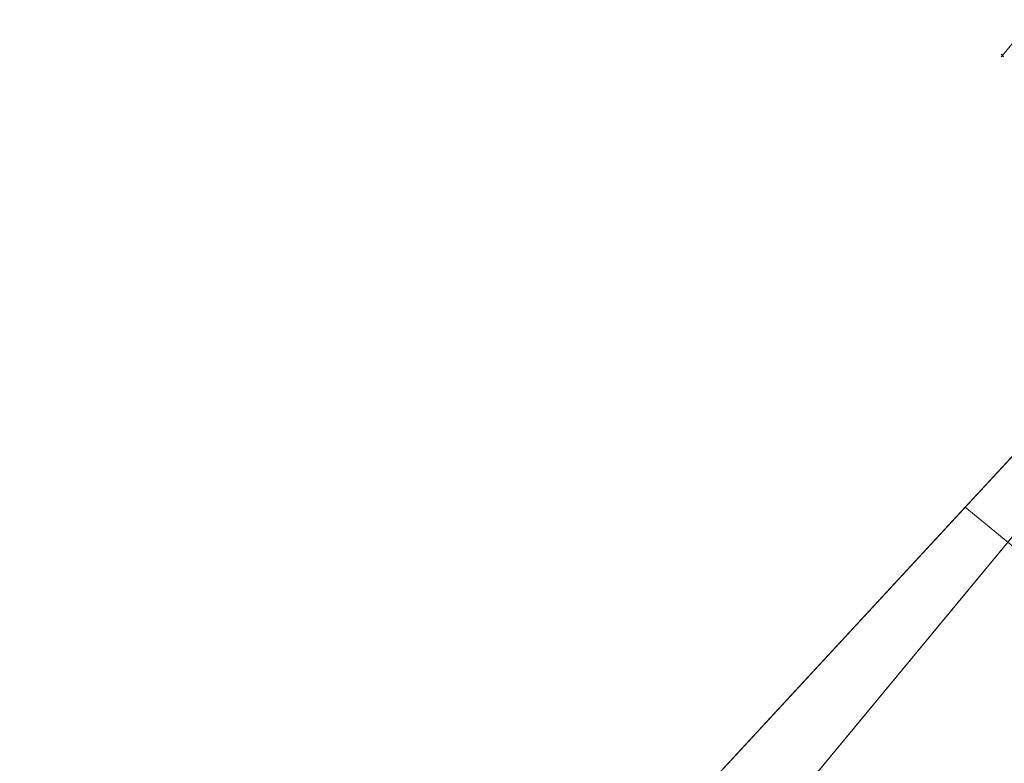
# Model space of a CAD drawing. Header units: metres. Extents: x 94073 to 94369, y 474661 to 474834.
# Tile 15 of 20: x 94129 to 94150, y 474790 to 474806. Entities that reach past the tile are written whole.
import ezdxf
from ezdxf.lldxf.tags import DXFTag

# ---------------------------------------------------------------- set-up
doc = ezdxf.new("R2010")
doc.units = ezdxf.units.M
doc.layers.add('A-Klic', color=7, linetype='Continuous')
doc.layers.add('N-Begrenzing speelplek', color=10, linetype='Continuous')
for name, color, linetype, lineweight in [('B-WE-KG-GRENS_KADASTRAAL-G', 150, 'KG-KADASTRAAL-SO', 18), ('B-WE-KG-GRENS_PERCEEL-G', 150, 'KG-PERCEEL-SO', 18), ('B-WE-KG-KADASTRAAL_PAND-G', 3, 'Continuous', 18), ('B-WE-KL-GAS_LD-G', 50, 'KL-GAS-LD-N', 20), ('B-WE-KL-GAS_LD_HULPSTUK-S', 50, 'Continuous', 20), ('B-WE-OG-TERREIN_ERF-G', 252, 'Continuous', 18)]:
    doc.layers.add(name, color=color, linetype=linetype, lineweight=lineweight)
doc.styles.add('NLCS-ISO', font='txt')
doc.styles.get("Standard").update_dxf_attribs({"font": 'arial.ttf'})
tags = doc.linetypes.add('KG-KADASTRAAL-SO', pattern='A,5.5,-2,["K",Standard,S=1.8,R=0,X=0,Y=-0.9],-2,5.5,-2,[5,NLCS.SHX,S=0.75,R=0,X=0,Y=0],-2', length=19).pattern_tags.tags
tags[6] = DXFTag(74, 10)
tags = doc.linetypes.add('KG-PERCEEL-SO', pattern='A,5.5,-2,["P",Standard,S=1.8,R=0,X=-0.5,Y=-0.9],-2,5.5,-2,[5,NLCS.SHX,S=0.75,R=0,X=0,Y=0],-2', length=19).pattern_tags.tags
tags[6] = DXFTag(74, 10)
tags = doc.linetypes.add('KL-GAS-LD-N', pattern='A,4,-1,[69,NLCS.shx,S=0.5,R=0,X=0,Y=0],-1,4,-1,["L",Standard,S=1,R=0,X=0.25,Y=-0.5],-2', length=13).pattern_tags.tags
tags[18] = DXFTag(74, 10)

# ---------------------------------------------------------------- blocks, each defined once
blk = doc.blocks.new('SKL-WTB_HULP_OVERIG-SO')
at = {"color": 0, "linetype": 'ByBlock', "lineweight": 18}
for points in [[(-0.14, 0.14), (0.14, -0.14)], [(0.14, 0.14), (-0.14, -0.14)]]:
    blk.add_lwpolyline(points, dxfattribs=at)
at = {"color": 0, "linetype": 'ByBlock', "lineweight": 18, "style": 'NLCS-ISO', "flags": 1}
for tag, p in [('TYPE', (1.5, 0)), ('LABEL', (1.5, -1.5)), ('OMSCHRIJVING', (1.5, -3))]:
    blk.add_attdef(tag, p, '', height=1, dxfattribs=at)
blk = doc.blocks.new('A$C8e28291b')
at = {"layer": 'B-WE-KL-GAS_LD-G', "ltscale": 0.25, "flags": 128}
blk.add_lwpolyline([(94150.828, 474806.309), (94150.19, 474805.539)], dxfattribs=at)
at = {"layer": 'B-WE-KL-GAS_LD_HULPSTUK-S', "xscale": 0.2, "yscale": 0.2, "zscale": 0.2}
blk.add_blockref('SKL-WTB_HULP_OVERIG-SO', (94150.19, 474805.539), dxfattribs=at)

msp = doc.modelspace()

# ---------------------------------------------------------------- hatches: boundary and pattern name
at = {"layer": 'N-Begrenzing speelplek'}
h = msp.add_hatch(dxfattribs=at)
h.set_pattern_fill('ANSI37', color=256, angle=40)
edge = h.paths.add_edge_path()
edge.add_line((94149.97, 474718.54), (94134.241, 474699.882))
edge.add_line((94134.241, 474699.882), (94120.002, 474711.736))
edge.add_arc((94123.461, 474716.499), 5.886, 140.8922, 234.0162, ccw=False)
edge.add_line((94118.893, 474720.212), (94130.813, 474734.671))
edge.add_line((94130.813, 474734.671), (94132.713, 474731.658))
edge.add_line((94132.713, 474731.658), (94184.252, 474794.085))
edge.add_line((94184.252, 474794.085), (94186.238, 474794.988))
edge.add_line((94186.238, 474794.988), (94187.54, 474794.73))
edge.add_line((94187.54, 474794.73), (94201.444, 474783.317))
edge.add_line((94201.444, 474783.317), (94201.137, 474781.838))
edge.add_line((94201.137, 474781.838), (94200.975, 474780.181))
edge.add_line((94200.975, 474780.181), (94183.595, 474759.22))
edge.add_line((94183.595, 474759.22), (94175.869, 474749.877))
edge.add_line((94175.869, 474749.877), (94172.03, 474753.169))
edge.add_line((94172.03, 474753.169), (94146.46, 474722.24))
edge.add_line((94146.46, 474722.24), (94146.172, 474721.795))
edge.add_line((94146.172, 474721.795), (94149.97, 474718.54))
h.paths.add_polyline_path([(94153.002, 474736.082), (94165.912, 474752.418), (94158.263, 474758.463), (94145.353, 474742.127)], flags=24)

# ---------------------------------------------------------------- linework, layer by layer
at = {"layer": 'B-WE-KG-GRENS_KADASTRAAL-G'}
msp.add_line((94141.481, 474784.395), (94157.723, 474804.011), dxfattribs=at)
at = {"layer": 'B-WE-KG-GRENS_PERCEEL-G'}
for points in [[(94157.305, 474804.355), (94139.984, 474785.654), (94141.481, 474784.395), (94157.723, 474804.011)], [(94157.723, 474804.011), (94141.481, 474784.395), (94145.997, 474780.597), (94162.358, 474800.198)]]:
    msp.add_lwpolyline(points, close=True, dxfattribs=at)
at = {"layer": 'B-WE-KG-KADASTRAAL_PAND-G'}
msp.add_lwpolyline([(94154.848, 474801.702), (94149.389, 474795.808), (94150.306, 474795.053), (94155.42, 474801.23)], close=True, dxfattribs=at)
msp.add_lwpolyline([(94154.848, 474801.702), (94149.389, 474795.808), (94150.306, 474795.053), (94155.42, 474801.23)], close=True, dxfattribs=at)
at = {"layer": 'B-WE-OG-TERREIN_ERF-G'}
msp.add_lwpolyline([(94149.389, 474795.808), (94141.186, 474786.951), (94144.801, 474783.922), (94146.861, 474786.404), (94149.214, 474784.451), (94153.936, 474780.534), (94159.592, 474787.403), (94157.289, 474789.3), (94154.78, 474786.369), (94152.434, 474788.309), (94150.477, 474789.928), (94152.939, 474792.884), (94150.306, 474795.053)], close=True, dxfattribs=at)

# ---------------------------------------------------------------- block references
at = {"layer": 'A-Klic'}
msp.add_blockref('A$C8e28291b', (0, 0), dxfattribs=at)

doc.saveas('drawing.dxf')
